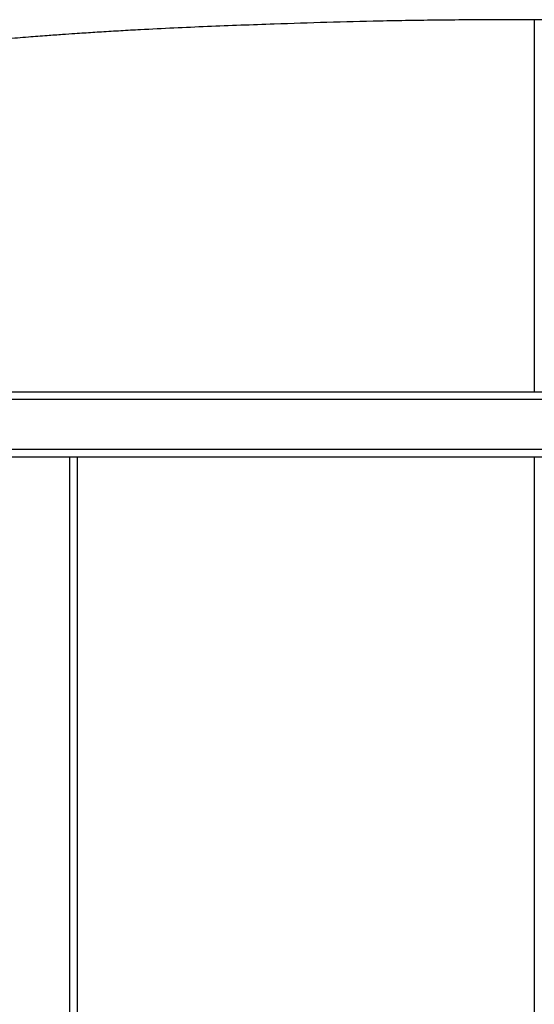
# Paper-space layout '_Bottom' of a CAD drawing. Header units: millimetres. Extents: x -468 to 468, y -619 to 155.
# Tile 6 of 10: x -197 to 0, y -222 to 155. Entities that reach past the tile are written whole.
import ezdxf

# ---------------------------------------------------------------- set-up
doc = ezdxf.new("R2010")
doc.units = ezdxf.units.MM

psp = doc.layouts.new('_Bottom')

# ---------------------------------------------------------------- linework, layer by layer
at = {"color": 7, "linetype": 'Continuous', "lineweight": 25}
for p, q in [((0, 155.05), (0, 151)), ((-302.38, 12.5), (302.38, 12.5)), ((301.35, 9.5), (-301.35, 9.5)), ((-301.35, -9.5), (301.35, -9.5)), ((302.38, -12.5), (-302.38, -12.5)), ((-178, -12.5), (-178, -366.5)), ((-175, -366.5), (-175, -12.5))]:
    psp.add_line(p, q, dxfattribs=at)
for points, knots in [([(0, 155.05), (-2.23, 155.05), (-6.38, 155.04), (-12.13, 155.03), (-16.96, 155.01), (-20.9, 154.99), (-27.36, 154.96), (-40.07, 154.84), (-65.18, 154.44), (-94.71, 153.55), (-125.25, 152.42), (-144.86, 151.52), (-158.38, 150.77), (-165.58, 150.34), (-171.44, 149.96), (-176.41, 149.63), (-181.12, 149.3), (-187.06, 148.87), (-194.22, 148.32), (-199.41, 147.9), (-202.21, 147.67)], [0, 0, 0, 0, 0.033052, 0.061491, 0.085316, 0.104526, 0.119946, 0.181137, 0.292798, 0.492168, 0.619029, 0.745899, 0.783119, 0.819638, 0.852896, 0.870152, 0.893472, 0.922883, 0.958377, 1, 1, 1, 1]), ([(202.21, 147.67), (199.98, 147.85), (195.85, 148.19), (190.11, 148.64), (185.3, 149), (181.36, 149.28), (174.91, 149.74), (162.24, 150.57), (137.16, 151.95), (99.09, 153.43), (66.02, 154.43), (43.93, 154.78), (36.71, 154.87), (30.84, 154.92), (25.86, 154.96), (21.14, 154.99), (15.19, 155.02), (8.01, 155.04), (2.81, 155.05), (0, 155.05)], [0, 0, 0, 0, 0.03308, 0.061512, 0.085341, 0.104563, 0.119991, 0.181186, 0.292846, 0.492209, 0.745956, 0.783179, 0.819701, 0.852963, 0.870198, 0.893499, 0.922901, 0.958402, 1, 1, 1, 1]), ([(0, 150.91), (0, 150.83), (0, 150.67), (0, 149.81), (0, 148.34), (0, 146.28), (0, 143.71), (0, 141.47), (0, 138.89), (0, 135.69), (0, 131.82), (0, 125.76), (0, 117.74), (0, 107.81), (0, 97.69), (0, 87.41), (0, 73.5), (0, 55.92), (0, 34.4), (0, 19.89), (0, 12.5)], [0, 0, 0, 0, 0.022191, 0.044483, 0.066783, 0.112556, 0.135676, 0.158791, 0.182709, 0.206634, 0.238918, 0.271227, 0.337263, 0.402338, 0.467507, 0.532759, 0.597946, 0.730215, 0.862497, 1, 1, 1, 1]), ([(0, -12.5), (0, -15.37), (0, -27.55), (0, -67.96), (0, -127.38), (0, -199.26), (0, -250.22), (0, -286.63), (0, -308.57), (0, -330.57), (0, -349.89), (0, -361.87), (0, -366.5)], [0, 0, 0, 0, 0.024469, 0.103895, 0.342716, 0.527973, 0.713226, 0.775138, 0.837133, 0.899125, 0.961056, 1, 1, 1, 1])]:
    psp.add_open_spline(points, degree=3, knots=knots, dxfattribs=at)

doc.saveas('drawing.dxf')
